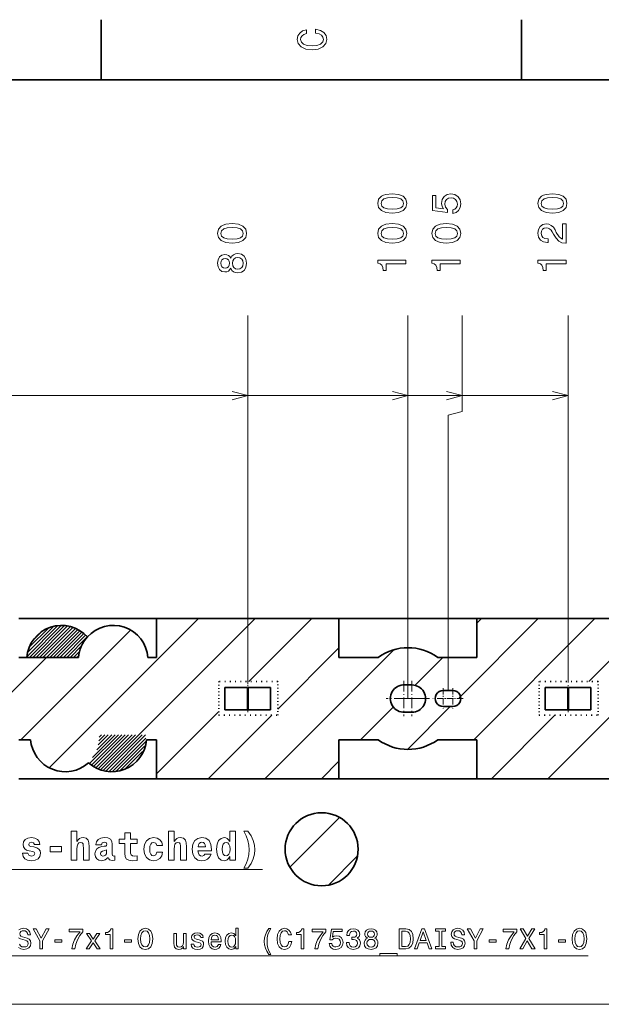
# Model space of a CAD drawing. Extents: x 0 to 420, y 0 to 297.
# Tile 17 of 18: x 252 to 325, y 172 to 294. Entities that reach past the tile are written whole.
import ezdxf

# ---------------------------------------------------------------- set-up
doc = ezdxf.new("R2010")
doc.units = 0
doc.linetypes.add('DASHDOT', pattern=[18.5, 12, -3, 0.5, -3])
doc.linetypes.add('DOT', pattern=[3.5, 0.5, -3])

msp = doc.modelspace()

# ---------------------------------------------------------------- linework, layer by layer
at = {"color": 7, "lineweight": 35}
for p, q in [((262.5, 287), (262.5, 294.5)), ((315, 287), (315, 294.5)), ((410, 287), (10, 287)), ((252.202179, 219.739853), (269.425842, 219.739853)), ((269.425842, 219.739853), (269.425842, 214.877686)), ((292.202179, 219.739853), (269.425842, 219.739853)), ((309.425842, 219.739853), (292.202179, 219.739853)), ((292.202179, 214.877686), (292.202179, 219.739853)), ((309.425842, 219.739853), (309.425842, 214.877686)), ((332.202179, 219.739853), (309.425842, 219.739853)), ((253.224594, 214.877686), (252.202179, 214.877686)), ((253.224594, 214.877686), (259.689331, 214.877686)), ((269.425842, 214.877686), (268.338684, 214.877686)), ((297.082367, 214.877686), (292.202179, 214.877686)), ((309.425842, 214.877686), (304.545654, 214.877686)), ((300.414001, 211.43985), (301.314026, 211.43985)), ((277.963989, 211.139847), (280.764008, 211.139847)), ((277.963989, 208.339859), (277.963989, 211.139847)), ((280.764008, 211.139847), (280.764008, 208.339859)), ((280.864014, 211.139847), (283.664001, 211.139847)), ((280.864014, 208.339859), (280.864014, 211.139847)), ((283.664001, 211.139847), (283.664001, 208.339859)), ((305.224609, 210.739792), (306.414001, 210.739792)), ((317.963989, 211.139847), (320.764008, 211.139847)), ((317.963989, 208.339859), (317.963989, 211.139847)), ((320.764008, 211.139847), (320.764008, 208.339859)), ((320.864014, 211.139847), (323.664001, 211.139847)), ((320.864014, 208.339859), (320.864014, 211.139847)), ((323.664001, 211.139847), (323.664001, 208.339859)), ((280.764008, 208.339859), (277.963989, 208.339859)), ((283.664001, 208.339859), (280.864014, 208.339859)), ((300.414001, 208.039856), (301.314026, 208.039856)), ((305.213989, 208.739853), (306.412964, 208.739853)), ((320.764008, 208.339859), (317.963989, 208.339859)), ((323.664001, 208.339859), (320.864014, 208.339859)), ((253.689346, 204.60202), (252.202179, 204.60202)), ((269.425842, 204.60202), (268.159454, 204.60202)), ((269.425842, 199.739853), (269.425842, 204.60202)), ((292.202179, 204.60202), (292.202179, 199.739853)), ((297.082367, 204.60202), (292.202179, 204.60202)), ((309.425842, 204.60202), (304.545654, 204.60202)), ((309.425842, 199.739853), (309.425842, 204.60202)), ((252.202179, 199.739853), (269.425842, 199.739853)), ((269.425842, 199.739853), (292.202179, 199.739853)), ((309.425842, 199.739853), (292.202179, 199.739853)), ((309.425842, 199.739853), (332.202179, 199.739853))]:
    msp.add_line(p, q, dxfattribs=at)
at = {"color": 7, "lineweight": 13}
for p, q in [((280.813995, 211.539856), (280.813538, 257.571777)), ((300.814026, 209.739853), (300.813538, 257.57196)), ((307.56366, 245.572021), (307.563538, 257.572021)), ((320.813995, 211.739853), (320.813538, 257.572144)), ((202.31366, 247.571014), (320.81366, 247.572144)), ((202.31366, 247.571014), (307.56366, 247.572021)), ((202.31366, 247.571014), (300.81366, 247.571945)), ((202.31366, 247.571014), (280.81366, 247.571762)), ((305.81897, 245.104507), (307.56366, 245.572021)), ((305.819336, 210.739792), (305.81897, 245.104507)), ((253.243515, 215.009308), (257.078186, 218.843979)), ((253.536163, 214.877686), (257.527008, 218.868546)), ((253.960419, 214.877686), (257.937073, 218.854324)), ((256.017212, 201.095276), (274.661774, 219.739853)), ((266.595032, 204.60202), (281.732849, 219.739853)), ((292.202179, 219.739853), (269.425842, 219.739853)), ((280.954407, 211.890366), (288.803894, 219.739853)), ((307.199341, 209.851028), (317.088196, 219.739853)), ((309.021423, 204.60202), (324.159241, 219.739853)), ((332.202179, 219.739853), (309.425842, 219.739853)), ((309.425842, 219.148575), (310.01712, 219.739853)), ((323.380829, 211.890366), (331.230316, 219.739853)), ((252.452881, 204.60202), (266.153625, 218.302795)), ((253.328079, 215.518143), (256.568298, 218.758331)), ((253.525986, 216.140305), (255.947205, 218.561523)), ((254.039413, 217.078003), (255.003555, 218.04213)), ((254.384689, 214.877686), (258.313049, 218.80603)), ((254.808945, 214.877686), (258.655975, 218.724716)), ((255.233215, 214.877686), (258.984741, 218.629227)), ((255.657471, 214.877686), (259.286194, 218.506378)), ((256.081726, 214.877686), (259.572815, 218.368759)), ((256.506012, 214.877686), (259.843384, 218.215042)), ((256.930267, 214.877686), (260.094604, 218.042007)), ((257.354553, 214.877686), (260.336426, 217.859573)), ((257.778809, 214.877686), (260.555603, 217.654495)), ((258.203064, 214.877686), (260.769745, 217.444366)), ((258.627319, 214.877686), (260.055298, 216.305649)), ((259.051575, 214.877686), (259.827393, 215.653473)), ((282.946045, 199.739853), (299.034119, 215.827942)), ((284.546906, 208.411774), (292.202179, 216.067062)), ((240.519638, 199.739853), (255.657471, 214.877686)), ((259.475861, 214.877686), (259.722107, 215.123962)), ((301.652161, 211.374893), (305.154938, 214.877686)), ((318.301392, 199.739853), (332.202179, 213.640656)), ((305.624634, 210.739792), (306.014008, 210.739792)), ((305.819336, 210.739792), (305.819336, 211.128036)), ((269.425842, 200.361786), (277.186615, 208.122559)), ((294.879272, 204.60202), (299.03302, 208.755768)), ((300.741943, 203.393631), (306.088196, 208.739853)), ((305.614014, 208.739853), (306.01297, 208.739853)), ((275.875, 199.739853), (283.800446, 207.665314)), ((311.230316, 199.739853), (319.155762, 207.665314)), ((261.064453, 201.617065), (264.663208, 205.21582)), ((261.299622, 201.427933), (265.087494, 205.21582)), ((261.417358, 202.394196), (264.238953, 205.21582)), ((261.562256, 201.266312), (265.511749, 205.21582)), ((261.829803, 201.109604), (265.936035, 205.21582)), ((261.955048, 203.356171), (263.814697, 205.21582)), ((262.124786, 200.980316), (266.360291, 205.21582)), ((262.140137, 203.96553), (263.390442, 205.21582)), ((262.226654, 204.476303), (262.966187, 205.21582)), ((262.251953, 204.925888), (262.541901, 205.21582)), ((262.431732, 200.862991), (266.784546, 205.21582)), ((262.760986, 200.767975), (267.208801, 205.21582)), ((263.117706, 200.700455), (267.633057, 205.21582)), ((263.494904, 200.653381), (268.057343, 205.21582)), ((263.912201, 200.646408), (268.069519, 204.803741)), ((264.380249, 200.690186), (268.027344, 204.337311)), ((264.915955, 200.801636), (267.916107, 203.801788)), ((265.575745, 201.037155), (267.675537, 203.136948)), ((290.01712, 199.739853), (292.202179, 201.924927)), ((269.425842, 199.739853), (292.202179, 199.739853)), ((309.425842, 199.739853), (332.202179, 199.739853)), ((286.054993, 188.706665), (292.257935, 194.909607)), ((290.877808, 186.45842), (294.506165, 190.086777)), ((63.814011, 171.570404), (337.814026, 171.570404))]:
    msp.add_line(p, q, dxfattribs=at)
at = {"color": 7, "linetype": 'DOT', "lineweight": 35, "ltscale": 0.184007}
for p, q in [((284.546906, 211.890366), (277.186615, 211.890366)), ((324.546906, 211.890366), (317.186615, 211.890366)), ((277.186615, 207.665314), (284.546906, 207.665314)), ((317.186615, 207.665314), (324.546906, 207.665314))]:
    msp.add_line(p, q, dxfattribs=at)
at = {"color": 7, "linetype": 'DOT', "lineweight": 35, "ltscale": 0.105626}
for p, q in [((277.186615, 211.890366), (277.186615, 207.665314)), ((284.546906, 207.665314), (284.546906, 211.890366)), ((317.186615, 211.890366), (317.186615, 207.665314)), ((324.546906, 207.665314), (324.546906, 211.890366))]:
    msp.add_line(p, q, dxfattribs=at)
at = {"color": 7, "linetype": 'DASHDOT', "lineweight": 13, "ltscale": 0.110691}
for p, q in [((300.314026, 211.953674), (300.314026, 207.526031)), ((302.527832, 209.739853), (298.100189, 209.739853))]:
    msp.add_line(p, q, dxfattribs=at)
at = {"color": 7, "linetype": 'DASHDOT', "lineweight": 13, "ltscale": 0.1105}
for p, q in [((301.314026, 211.94986), (301.314026, 207.529846)), ((303.524017, 209.739853), (299.104004, 209.739853))]:
    msp.add_line(p, q, dxfattribs=at)
at = {"color": 7, "linetype": 'DASHDOT', "lineweight": 13, "ltscale": 0.084}
for p, q in [((280.814026, 208.05986), (280.814026, 211.419846)), ((320.814026, 208.05986), (320.814026, 211.419846))]:
    msp.add_line(p, q, dxfattribs=at)
at = {"color": 7, "linetype": 'DASHDOT', "lineweight": 13, "ltscale": 0.065}
for p, q in [((305.213989, 211.039856), (305.213989, 208.43985)), ((306.414001, 211.039856), (306.414001, 208.43985)), ((306.514008, 209.739853), (303.914001, 209.739853))]:
    msp.add_line(p, q, dxfattribs=at)
at = {"color": 7, "linetype": 'DASHDOT', "lineweight": 13, "ltscale": 0.01}
msp.add_line((280.814026, 209.539856), (280.814026, 209.93985), dxfattribs=at)
at = {"color": 7, "linetype": 'DASHDOT', "lineweight": 13, "ltscale": 0.064999}
msp.add_line((307.713989, 209.739853), (305.114014, 209.739853), dxfattribs=at)
at = {"color": 7, "lineweight": 13}
for points in [[(289.282074, 292.817017), (289.705688, 292.716156), (290.008301, 292.549713), (290.194885, 292.317719), (290.255402, 292.04541), (290.164642, 291.71759), (289.892303, 291.460388), (289.448486, 291.28891), (288.833221, 291.233429), (288.222992, 291.28891), (287.774139, 291.455353), (287.501801, 291.712555), (287.405975, 292.04541), (287.456421, 292.287476), (287.597626, 292.494232), (287.824585, 292.65564), (288.137268, 292.766571), (288.137268, 293.245697), (287.658142, 293.094391), (287.295044, 292.832153), (287.068085, 292.47406), (286.987396, 292.04541), (287.113495, 291.510803), (287.466492, 291.102325), (288.046478, 290.840057), (288.833221, 290.749298), (289.619965, 290.840057), (290.199951, 291.102325), (290.558014, 291.510803), (290.679047, 292.04541), (290.583221, 292.514404), (290.315918, 292.89267), (289.877167, 293.159943), (289.282074, 293.301147)], [(298.85379, 270.346558), (299.645569, 270.422241), (300.210419, 270.659271), (300.553345, 271.037506), (300.664307, 271.562012), (300.553345, 272.081451), (300.210388, 272.459686), (299.645569, 272.691681), (298.85376, 272.772369), (298.067017, 272.69165), (297.754333, 272.595825), (297.497131, 272.459656), (297.154205, 272.081421), (297.038208, 271.561981), (297.154205, 271.037476), (297.502197, 270.659241), (298.067047, 270.422211)], [(298.85379, 270.830719), (298.24353, 270.871063), (297.804779, 270.997131), (297.547577, 271.224091), (297.456787, 271.561981), (297.547577, 271.894836), (297.804779, 272.121765), (298.24353, 272.247864), (298.85376, 272.288208), (299.469055, 272.247864), (299.907806, 272.121796), (300.165009, 271.894836), (300.250732, 271.562012), (300.165009, 271.224091), (299.907806, 270.997162), (299.469055, 270.871063)], [(306.400635, 270.31134), (306.814148, 270.422302), (307.136932, 270.669403), (307.338654, 271.032532), (307.414307, 271.496521), (307.323517, 272.005859), (307.076416, 272.404297), (306.683014, 272.656433), (306.178711, 272.752258), (305.709656, 272.666504), (305.341522, 272.424438), (305.104492, 272.046204), (305.018768, 271.557007), (305.079285, 271.178772), (305.245728, 270.886261), (304.302612, 271.027466), (304.302612, 272.560608), (303.889069, 272.560608), (303.889099, 270.689575), (305.744995, 270.412201), (305.744995, 270.815643), (305.507935, 271.108154), (305.422241, 271.481354), (305.477692, 271.804138), (305.639099, 272.051239), (305.8862, 272.207581), (306.203918, 272.263062), (306.521637, 272.207581), (306.768768, 272.046204), (306.92511, 271.799103), (306.980591, 271.481384), (306.945282, 271.214081), (306.829285, 271.007324), (306.647705, 270.856018), (306.400635, 270.780365)], [(318.85379, 270.346771), (319.645569, 270.422424), (320.210419, 270.659454), (320.553345, 271.037689), (320.664307, 271.562195), (320.553345, 272.081635), (320.210388, 272.4599), (319.645569, 272.691864), (318.85376, 272.772552), (318.067017, 272.691864), (317.754333, 272.596039), (317.497131, 272.459869), (317.154205, 272.081604), (317.038208, 271.562164), (317.154205, 271.037659), (317.502197, 270.659424), (318.067047, 270.422394)], [(318.85379, 270.830902), (318.24353, 270.871246), (317.804779, 270.997314), (317.547577, 271.224274), (317.456787, 271.562164), (317.547577, 271.89502), (317.804779, 272.121948), (318.24353, 272.248047), (318.85376, 272.288391), (319.469055, 272.248047), (319.907806, 272.121979), (320.165009, 271.89505), (320.250732, 271.562195), (320.165009, 271.224304), (319.907806, 270.997345), (319.469055, 270.871277)], [(278.853821, 266.610352), (279.64563, 266.686005), (280.210449, 266.923035), (280.553375, 267.3013), (280.664307, 267.825806), (280.553375, 268.345245), (280.210449, 268.72348), (279.645569, 268.955475), (278.85379, 269.036163), (278.067047, 268.955444), (277.754364, 268.859619), (277.497192, 268.72345), (277.154236, 268.345215), (277.038239, 267.825745), (277.154236, 267.30127), (277.502258, 266.923035), (278.067078, 266.686005)], [(278.853821, 267.094513), (278.243591, 267.134857), (277.80481, 267.260925), (277.547607, 267.487854), (277.456848, 267.825775), (277.547607, 268.15863), (277.80481, 268.385559), (278.243591, 268.511658), (278.853821, 268.552002), (279.469086, 268.511658), (279.907837, 268.38559), (280.165039, 268.15863), (280.250793, 267.825806), (280.165039, 267.487885), (279.907837, 267.260956), (279.469086, 267.134857)], [(298.853821, 266.610535), (299.64563, 266.686218), (300.210449, 266.923248), (300.553375, 267.301483), (300.664307, 267.825989), (300.553375, 268.345428), (300.210449, 268.723663), (299.645569, 268.955658), (298.85379, 269.036346), (298.067047, 268.955627), (297.754364, 268.859802), (297.497192, 268.723633), (297.154236, 268.345398), (297.038239, 267.825958), (297.154236, 267.301453), (297.502258, 266.923218), (298.067078, 266.686188)], [(298.853821, 267.094696), (298.243591, 267.13504), (297.80481, 267.261108), (297.547607, 267.488068), (297.456848, 267.825958), (297.547607, 268.158813), (297.80481, 268.385742), (298.243591, 268.511841), (298.853821, 268.552185), (299.469086, 268.511841), (299.907837, 268.385773), (300.165039, 268.158813), (300.250793, 267.825989), (300.165039, 267.488068), (299.907837, 267.261139), (299.469086, 267.13504)], [(305.603821, 266.610596), (306.39563, 266.686279), (306.960449, 266.923309), (307.303375, 267.301544), (307.414307, 267.82605), (307.303375, 268.34549), (306.960449, 268.723724), (306.395569, 268.955719), (305.60379, 269.036407), (304.817047, 268.955688), (304.504364, 268.859863), (304.247192, 268.723694), (303.904236, 268.345459), (303.788239, 267.826019), (303.904236, 267.301514), (304.252258, 266.923279), (304.817078, 266.686249)], [(305.603821, 267.094757), (304.993591, 267.135101), (304.55481, 267.261169), (304.297607, 267.488129), (304.206848, 267.826019), (304.297607, 268.158875), (304.55481, 268.385803), (304.993591, 268.511902), (305.603821, 268.552246), (306.219086, 268.511902), (306.657837, 268.385834), (306.915039, 268.158905), (307.000793, 267.82605), (306.915039, 267.488159), (306.657837, 267.2612), (306.219086, 267.135101)], [(320.563477, 266.595612), (320.563446, 269.001251), (320.12973, 269.001251), (320.129761, 267.099945), (319.8927, 267.205841), (319.696045, 267.38739), (319.337952, 267.947205), (319.186646, 268.244751), (318.969788, 268.577606), (318.717621, 268.814636), (318.420074, 268.950806), (318.082184, 269.001221), (317.658569, 268.915466), (317.325714, 268.678436), (317.113892, 268.315338), (317.038239, 267.846313), (317.123962, 267.362152), (317.361023, 266.994019), (317.739258, 266.756989), (318.238556, 266.6763), (318.309143, 266.6763), (318.309143, 267.135223), (318.268799, 267.135223), (317.925842, 267.180603), (317.673706, 267.316772), (317.512329, 267.53363), (317.456848, 267.821106), (317.507263, 268.113617), (317.633362, 268.330475), (317.830017, 268.47168), (318.077148, 268.522125), (318.309143, 268.486816), (318.505829, 268.390991), (318.677307, 268.229614), (318.828613, 268.007721), (318.98999, 267.710144), (319.302673, 267.215942), (319.635529, 266.86795), (320.039001, 266.661194), (320.54834, 266.595612)], [(278.677307, 263.464386), (278.818542, 263.207184), (279.015259, 263.03067), (279.26236, 262.919739), (279.559906, 262.88443), (280.008759, 262.965118), (280.35675, 263.197113), (280.578613, 263.575348), (280.664368, 264.089783), (280.578613, 264.599121), (280.35672, 264.977386), (280.008728, 265.209351), (279.559875, 265.295105), (279.262329, 265.254761), (279.015198, 265.148834), (278.818542, 264.967285), (278.677307, 264.715118), (278.556274, 264.91684), (278.389832, 265.058044), (278.18811, 265.143768), (277.940979, 265.174042), (277.582947, 265.093353), (277.295471, 264.881531), (277.108887, 264.538574), (277.038269, 264.089722), (277.108887, 263.635834), (277.295502, 263.292908), (277.582947, 263.07605), (277.94104, 263.000397), (278.188141, 263.025635), (278.389893, 263.111359)], [(277.981354, 263.479523), (277.75946, 263.519867), (277.587982, 263.6409), (277.482086, 263.83252), (277.441711, 264.089752), (277.482086, 264.341888), (277.587982, 264.533539), (277.75946, 264.654572), (277.981354, 264.699982), (278.208313, 264.654602), (278.384827, 264.533569), (278.500793, 264.341919), (278.536133, 264.089752), (278.495789, 263.83255), (278.384827, 263.6409), (278.208313, 263.519867)], [(279.549805, 263.368591), (279.282532, 263.413971), (279.08078, 263.560211), (278.949646, 263.78717), (278.904266, 264.089752), (278.949646, 264.387299), (279.08078, 264.614258), (279.282532, 264.760498), (279.549805, 264.810944), (279.83728, 264.760498), (280.054138, 264.614258), (280.195343, 264.387329), (280.240723, 264.089783), (280.195343, 263.78717), (280.054138, 263.560242), (279.83728, 263.413971)], [(300.563477, 263.999176), (300.563477, 264.458099), (297.038269, 264.458069), (297.038269, 264.115143), (297.345917, 264.024353), (297.552673, 263.842804), (297.673706, 263.56543), (297.714081, 263.182159), (298.072144, 263.182159), (298.072144, 263.999146)], [(307.313477, 263.999237), (307.313477, 264.458191), (303.788269, 264.45813), (303.788269, 264.115204), (304.095917, 264.024414), (304.302673, 263.842865), (304.423706, 263.565491), (304.464081, 263.18222), (304.822144, 263.18222), (304.822144, 263.999207)], [(320.563477, 263.999359), (320.563477, 264.458313), (317.038269, 264.458252), (317.038269, 264.115326), (317.345917, 264.024567), (317.552673, 263.843018), (317.673706, 263.565613), (317.714081, 263.182343), (318.072144, 263.182343), (318.072144, 263.999359)], [(258.761261, 193.207138), (258.761261, 189.586105), (259.482452, 189.586105), (259.482452, 190.932648), (259.502625, 191.300797), (259.578247, 191.563049), (259.724518, 191.719391), (259.951477, 191.774872), (260.138062, 191.724426), (260.238922, 191.593307), (260.274231, 191.37645), (260.284302, 191.094025), (260.284302, 189.586105), (261.005493, 189.586105), (261.005493, 191.230194), (260.980286, 191.71434), (260.879425, 192.077454), (260.64743, 192.304398), (260.233887, 192.385101), (259.991821, 192.354843), (259.79007, 192.264053), (259.623657, 192.107712), (259.482452, 191.880768), (259.482452, 193.207138)], [(270.905365, 193.207138), (270.905365, 189.586105), (271.626556, 189.586105), (271.626556, 190.932648), (271.646729, 191.300797), (271.722351, 191.563049), (271.868622, 191.719391), (272.095581, 191.774872), (272.282166, 191.724426), (272.383026, 191.593307), (272.418335, 191.37645), (272.428406, 191.094025), (272.428406, 189.586105), (273.149597, 189.586105), (273.149597, 191.230194), (273.12439, 191.71434), (273.023529, 192.077454), (272.791534, 192.304398), (272.377991, 192.385101), (272.135925, 192.354843), (271.934174, 192.264053), (271.767761, 192.107712), (271.626556, 191.880768), (271.626556, 193.207138)], [(278.555939, 190.0047), (278.555939, 189.586105), (279.27713, 189.586105), (279.27713, 193.207138), (278.555939, 193.207138), (278.555939, 191.880768), (278.409698, 192.107712), (278.248322, 192.269104), (278.066772, 192.359879), (277.85495, 192.390137), (277.471649, 192.289276), (277.169067, 192.006851), (276.972382, 191.552963), (276.901764, 190.942734), (276.972382, 190.327454), (277.169067, 189.86853), (277.471649, 189.586105), (277.85495, 189.49028), (278.071808, 189.520538), (278.253357, 189.611328), (278.409698, 189.772705)], [(280.83548, 193.186966), (280.31604, 193.186966), (280.623657, 192.601959), (280.830444, 192.027023), (280.946442, 191.452103), (280.986786, 190.872131), (280.946442, 190.261902), (280.820374, 189.681931), (280.613586, 189.117081), (280.31604, 188.557281), (280.83548, 188.557281), (281.213745, 189.15239), (281.486084, 189.737396), (281.652496, 190.312332), (281.707977, 190.872131), (281.652496, 191.42688), (281.486084, 192.006851), (281.213745, 192.591873)], [(253.955063, 190.660309), (254.151749, 190.564499), (254.222351, 190.382935), (254.111389, 190.161026), (253.788635, 190.075302), (253.480988, 190.176163), (253.359955, 190.458588), (252.674072, 190.458588), (252.74469, 190.045044), (252.961548, 189.737396), (253.309525, 189.555847), (253.7836, 189.49028), (254.272781, 189.555847), (254.630859, 189.737396), (254.852753, 190.029907), (254.928406, 190.423279), (254.872925, 190.725876), (254.721634, 190.95787), (254.464417, 191.124283), (254.101318, 191.225159), (253.707947, 191.29071), (253.521332, 191.37645), (253.450745, 191.558014), (253.536469, 191.734528), (253.773499, 191.810165), (254.050873, 191.729477), (254.161835, 191.532791), (254.852753, 191.532791), (254.852753, 191.542877), (254.7771, 191.885818), (254.565292, 192.153107), (254.227386, 192.324585), (253.7836, 192.385101), (253.339783, 192.324585), (253.017029, 192.148071), (252.815292, 191.875732), (252.749725, 191.522705), (252.800171, 191.230194), (252.951447, 190.998215), (253.193542, 190.831787), (253.526382, 190.735962)], [(262.543701, 191.47731), (262.62439, 191.739563), (262.881592, 191.830338), (263.118622, 191.759735), (263.19931, 191.558014), (263.169037, 191.401672), (263.068176, 191.326019), (262.886627, 191.295761), (262.604187, 191.265503), (262.220917, 191.164642), (261.943542, 190.978043), (261.7771, 190.710739), (261.721649, 190.362762), (261.7771, 189.999649), (261.943542, 189.722275), (262.210815, 189.555847), (262.573944, 189.49028), (263.00766, 189.596191), (263.385895, 189.91391), (263.441376, 189.732361), (263.547302, 189.611328), (263.698578, 189.550797), (263.915436, 189.525589), (264.202911, 189.565933), (264.202911, 190.090424), (264.081879, 190.075302), (263.920471, 190.140854), (263.890228, 190.347626), (263.890228, 191.547928), (263.829712, 191.916077), (263.648163, 192.178329), (263.330444, 192.334671), (262.881592, 192.390137), (262.447876, 192.324585), (262.125092, 192.148071), (261.918335, 191.870682), (261.852753, 191.517654), (261.852753, 191.47731)], [(267.011993, 192.203537), (266.149597, 192.203537), (266.149597, 192.995331), (265.438507, 192.995331), (265.438507, 192.203537), (264.762695, 192.203537), (264.762695, 191.638702), (265.438507, 191.638702), (265.438507, 190.433365), (265.483887, 189.999649), (265.645264, 189.707138), (265.952911, 189.545761), (266.437073, 189.49028), (267.011993, 189.515503), (267.011993, 190.090424), (266.679138, 190.070251), (266.406799, 190.110596), (266.245422, 190.231644), (266.169769, 190.428329), (266.149597, 190.690567), (266.149597, 191.638702), (267.011993, 191.638702)], [(269.468048, 190.554398), (269.326843, 190.221558), (269.039368, 190.10051), (268.837646, 190.15094), (268.68634, 190.312332), (268.595581, 190.57962), (268.565308, 190.947784), (268.595581, 191.310883), (268.691376, 191.578186), (268.842682, 191.734528), (269.039368, 191.789993), (269.326843, 191.684082), (269.463013, 191.396622), (270.174103, 191.396622), (270.068176, 191.810165), (269.841248, 192.122849), (269.498291, 192.319534), (269.054504, 192.390137), (268.550171, 192.284225), (268.166901, 191.99173), (267.919769, 191.532791), (267.839081, 190.932648), (267.919769, 190.33754), (268.151764, 189.883652), (268.519897, 189.591156), (269.009094, 189.49028), (269.473083, 189.565933), (269.831146, 189.772705), (270.068176, 190.110596), (270.174103, 190.554398)], [(275.464447, 190.312332), (275.313141, 190.140854), (275.096283, 190.080338), (274.904663, 190.120682), (274.753357, 190.24173), (274.642395, 190.443451), (274.59198, 190.720825), (276.281433, 190.720825), (276.286499, 190.90239), (276.205811, 191.542877), (275.96875, 192.011902), (275.590515, 192.294312), (275.076111, 192.390137), (274.586914, 192.289276), (274.208679, 192.006851), (273.966614, 191.547928), (273.885925, 190.942734), (273.966614, 190.327454), (274.208679, 189.86853), (274.576843, 189.586105), (275.060974, 189.49028), (275.464447, 189.54071), (275.787231, 189.686966), (276.034332, 189.939133), (276.220947, 190.312332)], [(275.545135, 191.24028), (274.607117, 191.24028), (274.647461, 191.472275), (274.753357, 191.648788), (274.899597, 191.759735), (275.076111, 191.800079), (275.262726, 191.759735), (275.408966, 191.653824), (275.499756, 191.47731)], [(278.097015, 191.784958), (278.303772, 191.729477), (278.455078, 191.573135), (278.555939, 191.305847), (278.591248, 190.942734), (278.555939, 190.574585), (278.455078, 190.307281), (278.298737, 190.145905), (278.097015, 190.095474), (277.90033, 190.145905), (277.749023, 190.307281), (277.653198, 190.574585), (277.622955, 190.942734), (277.653198, 191.305847), (277.749023, 191.5681), (277.90033, 191.729477)], [(256.148865, 191.280624), (256.148865, 190.599792), (257.530701, 190.599792), (257.530701, 191.280624)], [(263.189209, 190.554398), (263.148865, 190.347626), (263.042969, 190.191299), (262.886627, 190.090424), (262.700012, 190.060165), (262.493256, 190.145905), (262.417603, 190.367813), (262.478119, 190.584671), (262.659668, 190.700653), (262.967316, 190.761185), (263.189209, 190.867081)], [(255.190582, 178.491409), (255.190582, 179.503662), (256.011902, 180.99501), (255.637268, 180.99501), (255.021271, 179.80986), (254.398071, 180.99501), (253.99823, 180.99501), (254.85556, 179.48204), (254.85556, 178.491409)], [(258.839722, 178.491409), (259.203552, 178.491409), (259.322418, 179.085785), (259.531372, 179.640549), (259.826752, 180.15567), (260.212189, 180.638382), (260.212189, 180.937378), (258.497498, 180.937378), (258.497498, 180.609558), (259.866364, 180.609558), (259.470123, 180.12326), (259.171143, 179.615326), (258.962189, 179.074982)], [(263.612762, 178.491409), (263.940582, 178.491409), (263.940582, 181.009415), (263.695618, 181.009415), (263.630768, 180.789673), (263.501099, 180.641983), (263.302979, 180.555527), (263.029205, 180.526718), (263.029205, 180.27095), (263.612762, 180.27095)], [(267.088989, 179.741409), (267.153839, 179.179443), (267.341156, 178.765182), (267.632935, 178.509415), (268.014771, 178.422958), (268.393036, 178.509415), (268.688416, 178.765182), (268.872131, 179.179443), (268.940582, 179.741409), (268.872131, 180.299774), (268.792877, 180.526718), (268.688416, 180.714035), (268.393036, 180.969803), (268.212891, 181.034637), (268.014771, 181.05986), (267.629333, 180.969803), (267.337555, 180.717636), (267.153839, 180.303375)], [(267.434814, 179.741409), (267.474426, 180.177292), (267.593323, 180.497894), (267.777039, 180.692413), (268.014771, 180.760864), (268.248932, 180.692413), (268.432648, 180.494293), (268.551514, 180.173691), (268.594757, 179.741409), (268.551514, 179.305527), (268.432648, 178.984924), (268.248932, 178.790405), (268.014771, 178.725555), (267.777039, 178.790405), (267.593323, 178.984924), (267.474426, 179.301926)], [(279.300781, 178.790405), (279.300781, 178.491409), (279.617798, 178.491409), (279.617798, 181.077866), (279.304413, 181.077866), (279.304413, 180.130463), (279.063049, 180.404236), (278.915344, 180.46907), (278.746033, 180.494293), (278.43985, 180.422241), (278.202087, 180.22052), (278.04718, 179.896301), (277.993164, 179.460434), (278.04718, 179.024551), (278.202087, 178.696747), (278.43985, 178.491409), (278.746033, 178.422958), (278.915344, 178.448181), (279.06665, 178.513016)], [(283.457855, 177.796158), (283.684814, 177.796158), (283.479462, 178.178009), (283.335388, 178.577866), (283.245331, 178.999329), (283.216492, 179.424408), (283.245331, 179.849472), (283.335388, 180.267349), (283.479462, 180.670807), (283.684814, 181.052643), (283.457855, 181.052643), (283.194885, 180.656403), (283.011169, 180.263748), (282.903107, 179.853088), (282.870667, 179.424408), (282.903107, 178.992126), (283.011169, 178.585068), (283.194885, 178.192413)], [(285.947052, 179.420807), (285.875, 179.11821), (285.756134, 178.902069), (285.590424, 178.768784), (285.395905, 178.725555), (285.161743, 178.790405), (284.978027, 178.984924), (284.85556, 179.301926), (284.815918, 179.741409), (284.85556, 180.177292), (284.974426, 180.497894), (285.158142, 180.692413), (285.395905, 180.760864), (285.568817, 180.724838), (285.716492, 180.623978), (285.831787, 180.461868), (285.911011, 180.238525), (286.253235, 180.238525), (286.145172, 180.58075), (285.957855, 180.840118), (285.702087, 181.002213), (285.395905, 181.05986), (285.014038, 180.969803), (284.72226, 180.717636), (284.534943, 180.303375), (284.470093, 179.741409), (284.534943, 179.179443), (284.72226, 178.765182), (285.014038, 178.509415), (285.395905, 178.422958), (285.730896, 178.491409), (286.001099, 178.682327), (286.192017, 178.995728), (286.292877, 179.420807)], [(287.467224, 178.491409), (287.795044, 178.491409), (287.795044, 181.009415), (287.550079, 181.009415), (287.485229, 180.789673), (287.35553, 180.641983), (287.15741, 180.555527), (286.883667, 180.526718), (286.883667, 180.27095), (287.467224, 180.27095)], [(289.199951, 178.491409), (289.563782, 178.491409), (289.682648, 179.085785), (289.891602, 179.640549), (290.186951, 180.15567), (290.572418, 180.638382), (290.572418, 180.937378), (288.857727, 180.937378), (288.857727, 180.609558), (290.226593, 180.609558), (289.830322, 180.12326), (289.531342, 179.615326), (289.322418, 179.074982)], [(290.975891, 179.143433), (291.055115, 178.848038), (291.231628, 178.617493), (291.491028, 178.473404), (291.822418, 178.419357), (292.186249, 178.484207), (292.470825, 178.660721), (292.65094, 178.941696), (292.719391, 179.301926), (292.658142, 179.636948), (292.485229, 179.899918), (292.215088, 180.069214), (291.865662, 180.130463), (291.595459, 180.087234), (291.386536, 179.968353), (291.487427, 180.641983), (292.58252, 180.641983), (292.58252, 180.937378), (291.246033, 180.937378), (291.047913, 179.611725), (291.336121, 179.611725), (291.545044, 179.781036), (291.811615, 179.84227), (292.042175, 179.802643), (292.218689, 179.687378), (292.330353, 179.510864), (292.369965, 179.28392), (292.330353, 179.056976), (292.215088, 178.880463), (292.038574, 178.768784), (291.811615, 178.729156), (291.620697, 178.754379), (291.472992, 178.837234), (291.364929, 178.966919), (291.310913, 179.143433)], [(293.130066, 179.276718), (293.130066, 179.251495), (293.187683, 178.90567), (293.356995, 178.646301), (293.623596, 178.480606), (293.976624, 178.419357), (294.351257, 178.480606), (294.632233, 178.639099), (294.812347, 178.891266), (294.877197, 179.215469), (294.848358, 179.428009), (294.769104, 179.600922), (294.639435, 179.734207), (294.466522, 179.831467), (294.700684, 180.025986), (294.783508, 180.335785), (294.729492, 180.616776), (294.574585, 180.8293), (294.322449, 180.962585), (293.976624, 181.009415), (293.652405, 180.951782), (293.403839, 180.793289), (293.24173, 180.541122), (293.187683, 180.2061), (293.187683, 180.180893), (293.508301, 180.180893), (293.537109, 180.411438), (293.630798, 180.577148), (293.782104, 180.678009), (293.994629, 180.714035), (294.181946, 180.685211), (294.318848, 180.609558), (294.401672, 180.487091), (294.434082, 180.321381), (294.401672, 180.144867), (294.315216, 180.025986), (294.16394, 179.953949), (293.958618, 179.932327), (293.818115, 179.935928), (293.818115, 179.651352), (293.994629, 179.658554), (294.221558, 179.626129), (294.390869, 179.539673), (294.49173, 179.399185), (294.527771, 179.215469), (294.488129, 179.006546), (294.383667, 178.851639), (294.217957, 178.754379), (293.99823, 178.721954), (293.771271, 178.75798), (293.605591, 178.866043), (293.501099, 179.038956), (293.461487, 179.276718)], [(295.759766, 179.838669), (295.57605, 179.737808), (295.449951, 179.597321), (295.370728, 179.420807), (295.34549, 179.208267), (295.403137, 178.887665), (295.568848, 178.639099), (295.838989, 178.480606), (296.206421, 178.419357), (296.570251, 178.480606), (296.840454, 178.639099), (297.006165, 178.887665), (297.067383, 179.208267), (297.038574, 179.420807), (296.962921, 179.597321), (296.833252, 179.737808), (296.653137, 179.838669), (296.797241, 179.925125), (296.898071, 180.044006), (296.95932, 180.188095), (296.980957, 180.364609), (296.923279, 180.620377), (296.772003, 180.825699), (296.527039, 180.958984), (296.206421, 181.009415), (295.882233, 180.958984), (295.637268, 180.825699), (295.482361, 180.620377), (295.428345, 180.364609), (295.44635, 180.188095), (295.507599, 180.044006)], [(295.770569, 180.335785), (295.799377, 180.494293), (295.885834, 180.616776), (296.022705, 180.692413), (296.206421, 180.721237), (296.386536, 180.692413), (296.523438, 180.616776), (296.609894, 180.494293), (296.642334, 180.335785), (296.609894, 180.173691), (296.523438, 180.047607), (296.386536, 179.964752), (296.206421, 179.939529), (296.022705, 179.968353), (295.885834, 180.047607), (295.799377, 180.173691)], [(300.540039, 180.991409), (299.707886, 180.991409), (299.707886, 178.491409), (300.540039, 178.491409), (300.932678, 178.570663), (301.224487, 178.812012), (301.404602, 179.204666), (301.469421, 179.741409), (301.411804, 180.288956), (301.339722, 180.505096), (301.238892, 180.678009), (300.947083, 180.912155), (300.756165, 180.969803)], [(301.617126, 178.491409), (301.948547, 178.491409), (302.211487, 179.226273), (303.209351, 179.226273), (303.47229, 178.491409), (303.810913, 178.491409), (302.895935, 180.99501), (302.528503, 180.99501)], [(304.715118, 178.794006), (304.254028, 178.794006), (304.254028, 178.491409), (305.507629, 178.491409), (305.507629, 178.794006), (305.046509, 178.794006), (305.046509, 180.688812), (305.507629, 180.688812), (305.507629, 180.991409), (304.254028, 180.991409), (304.254028, 180.688812), (304.715118, 180.688812)], [(306.480255, 179.31633), (306.152435, 179.31633), (306.224487, 178.934494), (306.404602, 178.653519), (306.681976, 178.484207), (307.05661, 178.422958), (307.427673, 178.480606), (307.705017, 178.639099), (307.881531, 178.887665), (307.946381, 179.215469), (307.892334, 179.510864), (307.741058, 179.701782), (307.496094, 179.827866), (307.168274, 179.921524), (306.887329, 179.989975), (306.703613, 180.069214), (306.599121, 180.184494), (306.566711, 180.364609), (306.599121, 180.526718), (306.69278, 180.649185), (306.836884, 180.73204), (307.035004, 180.760864), (307.236725, 180.724838), (307.395233, 180.627579), (307.499695, 180.465469), (307.55014, 180.245728), (307.87793, 180.245728), (307.87793, 180.25293), (307.820312, 180.591553), (307.651001, 180.843719), (307.38443, 181.002213), (307.0242, 181.056244), (306.699982, 181.002213), (306.447815, 180.850922), (306.285706, 180.616776), (306.228088, 180.314178), (306.274902, 180.044006), (306.411804, 179.860291), (306.62793, 179.737808), (306.92334, 179.64415), (307.215118, 179.561295), (307.434875, 179.48204), (307.568146, 179.366776), (307.61499, 179.179443), (307.571747, 178.988525), (307.460083, 178.844437), (307.290771, 178.754379), (307.071045, 178.725555), (306.82605, 178.765182), (306.638733, 178.880463), (306.519867, 179.06778)], [(309.405334, 178.491409), (309.405334, 179.503662), (310.226654, 180.99501), (309.85199, 180.99501), (309.236023, 179.80986), (308.612823, 180.99501), (308.212952, 180.99501), (309.070312, 179.48204), (309.070312, 178.491409)], [(313.054474, 178.491409), (313.418304, 178.491409), (313.53717, 179.085785), (313.746124, 179.640549), (314.041504, 180.15567), (314.426941, 180.638382), (314.426941, 180.937378), (312.71225, 180.937378), (312.71225, 180.609558), (314.081116, 180.609558), (313.684875, 180.12326), (313.385864, 179.615326), (313.176941, 179.074982)], [(314.769165, 178.491409), (315.1474, 178.491409), (315.720184, 179.503662), (316.303772, 178.491409), (316.685608, 178.491409), (315.9039, 179.777435), (316.645996, 180.99501), (316.282166, 180.99501), (315.730988, 180.069214), (315.190643, 180.99501), (314.812408, 180.99501), (315.550873, 179.773834)], [(317.827545, 178.491409), (318.155334, 178.491409), (318.155334, 181.009415), (317.9104, 181.009415), (317.845551, 180.789673), (317.715881, 180.641983), (317.517761, 180.555527), (317.243958, 180.526718), (317.243958, 180.27095), (317.827545, 180.27095)], [(321.303772, 179.741409), (321.368622, 179.179443), (321.555939, 178.765182), (321.847717, 178.509415), (322.229553, 178.422958), (322.607819, 178.509415), (322.903198, 178.765182), (323.086914, 179.179443), (323.155365, 179.741409), (323.086914, 180.299774), (323.00769, 180.526718), (322.903198, 180.714035), (322.607819, 180.969803), (322.427704, 181.034637), (322.229553, 181.05986), (321.844116, 180.969803), (321.552338, 180.717636), (321.368622, 180.303375)], [(321.649597, 179.741409), (321.689209, 180.177292), (321.808105, 180.497894), (321.991821, 180.692413), (322.229553, 180.760864), (322.463745, 180.692413), (322.647461, 180.494293), (322.766296, 180.173691), (322.80954, 179.741409), (322.766296, 179.305527), (322.647461, 178.984924), (322.463745, 178.790405), (322.229553, 178.725555), (321.991821, 178.790405), (321.808105, 178.984924), (321.689209, 179.301926)], [(256.735962, 179.31633), (257.607727, 179.31633), (257.607727, 179.600922), (256.735962, 179.600922)], [(260.993896, 178.491409), (261.491028, 179.244293), (262.002533, 178.491409), (262.384399, 178.491409), (261.692749, 179.489243), (262.344757, 180.425842), (261.977325, 180.425842), (261.505432, 179.723404), (261.033508, 180.425842), (260.658875, 180.425842), (261.300079, 179.485641), (260.622864, 178.491409)], [(265.410309, 179.31633), (266.282074, 179.31633), (266.282074, 179.600922), (265.410309, 179.600922)], [(273.097626, 180.425842), (272.78064, 180.425842), (272.78064, 179.309128), (272.744598, 179.049774), (272.640137, 178.862442), (272.478027, 178.747177), (272.265503, 178.711151), (272.096191, 178.739975), (271.988129, 178.826431), (271.92688, 178.974121), (271.912476, 179.183044), (271.912476, 180.425842), (271.595459, 180.425842), (271.595459, 179.154236), (271.606262, 178.898468), (271.674713, 178.685928), (271.883667, 178.491409), (272.218689, 178.422958), (272.398804, 178.448181), (272.55368, 178.513016), (272.686981, 178.624695), (272.795044, 178.786804), (272.795044, 178.491409), (273.097626, 178.491409)], [(274.72229, 179.618927), (274.416077, 179.690979), (274.189148, 179.773834), (274.113464, 179.943146), (274.135101, 180.062012), (274.210754, 180.148468), (274.333221, 180.202499), (274.509735, 180.224121), (274.679047, 180.202499), (274.812317, 180.137665), (274.898804, 180.040405), (274.934814, 179.910721), (275.244598, 179.910721), (275.244598, 179.917923), (275.190582, 180.152069), (275.042877, 180.335785), (274.812317, 180.451065), (274.509735, 180.494293), (274.203552, 180.451065), (273.980194, 180.332184), (273.839722, 180.15567), (273.796478, 179.932327), (273.828918, 179.716187), (273.929749, 179.564896), (274.095459, 179.456833), (274.336823, 179.38118), (274.68985, 179.294724), (274.906006, 179.204666), (274.963623, 179.132614), (274.985229, 179.024551), (274.95282, 178.891266), (274.866364, 178.790405), (274.725891, 178.725555), (274.538544, 178.703949), (274.340424, 178.725555), (274.19635, 178.801208), (274.09906, 178.923691), (274.059448, 179.092987), (273.753235, 179.092987), (273.80368, 178.80481), (273.951385, 178.595871), (274.185547, 178.469803), (274.509735, 178.422958), (274.848358, 178.469803), (275.096924, 178.595871), (275.248199, 178.797607), (275.302246, 179.060577), (275.262634, 179.287521), (275.15094, 179.442413), (274.967224, 179.543289)], [(276.220825, 179.366776), (277.488831, 179.366776), (277.492432, 179.514465), (277.434814, 179.928726), (277.276306, 180.238525), (277.024139, 180.425842), (276.689148, 180.494293), (276.361328, 180.422241), (276.109161, 180.22052), (275.947052, 179.8927), (275.889404, 179.460434), (275.943451, 179.017349), (276.10556, 178.693146), (276.354126, 178.491409), (276.678314, 178.422958), (276.95929, 178.469803), (277.18985, 178.59227), (277.359161, 178.786804), (277.456421, 179.046158), (277.143005, 179.046158), (277.078186, 178.902069), (276.984528, 178.794006), (276.717957, 178.70755), (276.512634, 178.747177), (276.357727, 178.87326), (276.256836, 179.078583), (276.220825, 179.355957)], [(276.220825, 179.633347), (276.260437, 179.881897), (276.357727, 180.065613), (276.505402, 180.177292), (276.699951, 180.216919), (276.890869, 180.177292), (277.038544, 180.065613), (277.128601, 179.881897), (277.161041, 179.633347)], [(278.800079, 180.209702), (279.009003, 180.159271), (279.167511, 180.018784), (279.261169, 179.784637), (279.29718, 179.460434), (279.261169, 179.132614), (279.167511, 178.898468), (279.009003, 178.754379), (278.800079, 178.70755), (278.601959, 178.754379), (278.450653, 178.898468), (278.349792, 179.136215), (278.317383, 179.460434), (278.349792, 179.781036), (278.450653, 180.015182), (278.601959, 180.159271)], [(295.691315, 179.215469), (295.723724, 179.406387), (295.828186, 179.550491), (295.990295, 179.64415), (296.206421, 179.676575), (296.418976, 179.64415), (296.581085, 179.550491), (296.685547, 179.406387), (296.721558, 179.215469), (296.685547, 179.010147), (296.581085, 178.85524), (296.418976, 178.754379), (296.206421, 178.721954), (295.990295, 178.754379), (295.828186, 178.85524), (295.723724, 179.010147)], [(300.514832, 180.692413), (300.788574, 180.638382), (300.975891, 180.472672), (301.087585, 180.177292), (301.123596, 179.741409), (301.083984, 179.319946), (300.97229, 179.024551), (300.781372, 178.848038), (300.514832, 178.790405), (300.042908, 178.790405), (300.042908, 180.692413)], [(302.326782, 179.532471), (302.712219, 180.634781), (303.097656, 179.532471)], [(310.950745, 179.31633), (311.822479, 179.31633), (311.822479, 179.600922), (310.950745, 179.600922)], [(319.625122, 179.31633), (320.496857, 179.31633), (320.496857, 179.600922), (319.625122, 179.600922)], [(297.290741, 177.893433), (297.290741, 177.641266), (299.459351, 177.641266), (299.459351, 177.893433)]]:
    msp.add_lwpolyline(points, close=True, dxfattribs=at)
for points in [[(278.881805, 247.054108), (280.81366, 247.571762), (278.881775, 248.089386)], [(298.881805, 247.054291), (300.81366, 247.571945), (298.881775, 248.089569)], [(305.631805, 247.054352), (307.56366, 247.572021), (305.631775, 248.08963)], [(318.881805, 247.054489), (320.81366, 247.572144), (318.881775, 248.089752)], [(152.046768, 202.733673), (152.335419, 188.390854), (282.645996, 188.390854)], [(143.978455, 199.812881), (155.501129, 177.641266), (323.313873, 177.641266)], [(252.189865, 178.653519), (252.467239, 178.484207), (252.841888, 178.422958), (253.212921, 178.480606), (253.490295, 178.639099), (253.666809, 178.887665), (253.731659, 179.215469), (253.677612, 179.510864), (253.526321, 179.701782), (253.281372, 179.827866), (252.953552, 179.921524), (252.672577, 179.989975), (252.488861, 180.069214), (252.384384, 180.184494), (252.351959, 180.364609), (252.384384, 180.526718), (252.478058, 180.649185), (252.622131, 180.73204), (252.820267, 180.760864), (253.022003, 180.724838), (253.180496, 180.627579), (253.284973, 180.465469), (253.335388, 180.245728), (253.663208, 180.245728), (253.663208, 180.25293), (253.60556, 180.591553), (253.436264, 180.843719), (253.169693, 181.002213), (252.809448, 181.056244), (252.48526, 181.002213), (252.233093, 180.850922)], [(252.197067, 179.860291), (252.413208, 179.737808), (252.708588, 179.64415), (253.000381, 179.561295), (253.220123, 179.48204), (253.353409, 179.366776), (253.400238, 179.179443), (253.35701, 178.988525), (253.245331, 178.844437), (253.076019, 178.754379), (252.856293, 178.725555), (252.611328, 178.765182), (252.424011, 178.880463), (252.305145, 179.06778)]]:
    msp.add_lwpolyline(points, dxfattribs=at)
at = {"color": 7, "lineweight": 35}
msp.add_circle((290.033142, 190.931473), 4.56166, dxfattribs=at)
for centre, radius, start, end in [((257.549255, 214.539856), 4.337832, 41.827167, 175.533253), ((257.549255, 214.539856), 4.337832, 41.827163, 175.533253), ((264.014008, 214.539856), 4.337832, 4.466744, 138.172842), ((264.014008, 214.539856), 4.337832, 138.172828, 175.533253), ((300.814026, 209.739853), 6.35, 54.008816, 125.991186), ((300.314026, 209.739853), 1.702939, 86.633539, 273.366461), ((301.314026, 209.739853), 1.7, 269.999997, 90.000003), ((305.213989, 209.739853), 1, 89.392286, 269.999997), ((306.414001, 209.739853), 1, 269.940179, 90.000003), ((258.014008, 204.93985), 4.337832, 184.466747, 312.139089), ((263.834778, 204.93985), 4.337832, 227.860906, 355.533256), ((300.814026, 209.739853), 6.35, 234.008814, 305.991184)]:
    msp.add_arc(centre, radius, start, end, dxfattribs=at)
at = {"color": 7, "lineweight": 5}
msp.add_point((320.814026, 209.739853), dxfattribs=at)

doc.saveas('drawing.dxf')
